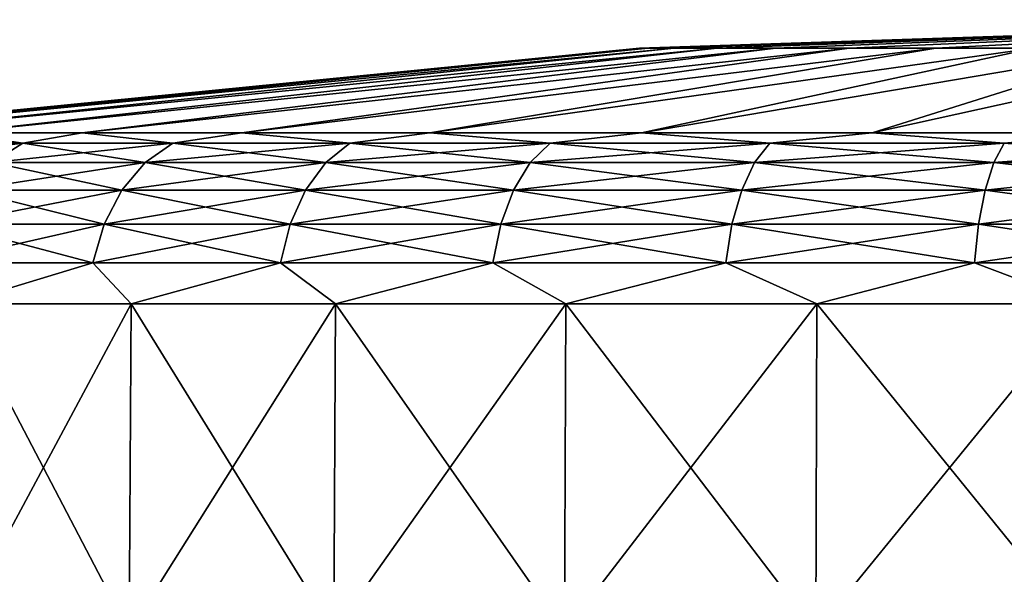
# Model space of a CAD drawing. Header units: millimetres. Extents: x -147 to 182, y -41 to 41.
# Tile 165 of 256: x -6.81 to -2.27, y 38.87 to 41.42. Entities that reach past the tile are written whole.
import ezdxf

# ---------------------------------------------------------------- set-up
doc = ezdxf.new("R2010")
doc.units = ezdxf.units.MM
doc.header["$LTSCALE"] = 51.403556
for name, color, linetype in [('177', 7, 'CONTINUOUS'), ('178', 7, 'CONTINUOUS'), ('183', 7, 'CONTINUOUS'), ('184', 7, 'CONTINUOUS'), ('185', 7, 'CONTINUOUS'), ('186', 7, 'CONTINUOUS')]:
    doc.layers.add(name, color=color, linetype=linetype)

msp = doc.modelspace()

# ---------------------------------------------------------------- linework, layer by layer
at = {"layer": '177', "color": 7, "linetype": 'CONTINUOUS'}
for points in [[(-6.3023, 38.6026, 5.8477), (-7.0926, 40.1125, 4.8356), (-7.1035, 38.6026, 4.8431), (-6.3023, 38.6026, 5.8477)], [(-6.2927, 40.1125, 5.8387), (-7.0926, 40.1125, 4.8356), (-6.3023, 38.6026, 5.8477), (-6.2927, 40.1125, 5.8387)], [(-5.3604, 38.6026, 6.7217), (-6.2927, 40.1125, 5.8387), (-6.3023, 38.6026, 5.8477), (-5.3604, 38.6026, 6.7217)], [(-5.3522, 40.1125, 6.7114), (-6.2927, 40.1125, 5.8387), (-5.3604, 38.6026, 6.7217), (-5.3522, 40.1125, 6.7114)], [(-4.2987, 38.6026, 7.4455), (-5.3522, 40.1125, 6.7114), (-5.3604, 38.6026, 6.7217), (-4.2987, 38.6026, 7.4455)], [(-4.2921, 40.1125, 7.4341), (-5.3522, 40.1125, 6.7114), (-4.2987, 38.6026, 7.4455), (-4.2921, 40.1125, 7.4341)], [(-3.141, 38.6026, 8.0031), (-4.2921, 40.1125, 7.4341), (-4.2987, 38.6026, 7.4455), (-3.141, 38.6026, 8.0031)], [(-3.1362, 40.1125, 7.9908), (-4.2921, 40.1125, 7.4341), (-3.141, 38.6026, 8.0031), (-3.1362, 40.1125, 7.9908)], [(-1.9131, 38.6026, 8.3818), (-3.1362, 40.1125, 7.9908), (-3.141, 38.6026, 8.0031), (-1.9131, 38.6026, 8.3818)], [(-1.9102, 40.1125, 8.369), (-3.1362, 40.1125, 7.9908), (-1.9131, 38.6026, 8.3818), (-1.9102, 40.1125, 8.369)]]:
    msp.add_3dface(points, dxfattribs=at)
at = {"layer": '178', "color": 7, "linetype": 'CONTINUOUS'}
for points in [[(-7.0926, 40.1125, -4.8356), (-6.2927, 40.1125, -5.8387), (-7.1035, 38.6026, -4.8431), (-7.0926, 40.1125, -4.8356)], [(-7.1035, 38.6026, -4.8431), (-6.2927, 40.1125, -5.8387), (-6.3023, 38.6026, -5.8477), (-7.1035, 38.6026, -4.8431)], [(-6.2927, 40.1125, -5.8387), (-5.3522, 40.1125, -6.7114), (-6.3023, 38.6026, -5.8477), (-6.2927, 40.1125, -5.8387)], [(-6.3023, 38.6026, -5.8477), (-5.3522, 40.1125, -6.7114), (-5.3604, 38.6026, -6.7217), (-6.3023, 38.6026, -5.8477)], [(-5.3522, 40.1125, -6.7114), (-4.2921, 40.1125, -7.4341), (-5.3604, 38.6026, -6.7217), (-5.3522, 40.1125, -6.7114)], [(-5.3604, 38.6026, -6.7217), (-4.2921, 40.1125, -7.4341), (-4.2987, 38.6026, -7.4455), (-5.3604, 38.6026, -6.7217)], [(-4.2921, 40.1125, -7.4341), (-3.1362, 40.1125, -7.9908), (-4.2987, 38.6026, -7.4455), (-4.2921, 40.1125, -7.4341)], [(-4.2987, 38.6026, -7.4455), (-3.1362, 40.1125, -7.9908), (-3.141, 38.6026, -8.0031), (-4.2987, 38.6026, -7.4455)], [(-3.1362, 40.1125, -7.9908), (-1.9102, 40.1125, -8.369), (-3.141, 38.6026, -8.0031), (-3.1362, 40.1125, -7.9908)], [(-3.141, 38.6026, -8.0031), (-1.9102, 40.1125, -8.369), (-1.9131, 38.6026, -8.3818), (-3.141, 38.6026, -8.0031)]]:
    msp.add_3dface(points, dxfattribs=at)
at = {"layer": '183', "color": 7, "linetype": 'CONTINUOUS'}
for points in [[(-3.9533, 41.2892), (-3.9131, 41.2892, 0.5626), (0, 41.4195), (-3.9533, 41.2892)], [(-3.9131, 41.2892, 0.5626), (-3.7932, 41.2892, 1.1138), (0, 41.4195), (-3.9131, 41.2892, 0.5626)], [(-3.7932, 41.2892, 1.1138), (-3.596, 41.2892, 1.6423), (0, 41.4195), (-3.7932, 41.2892, 1.1138)], [(-3.596, 41.2892, 1.6423), (-3.3257, 41.2892, 2.1373), (0, 41.4195), (-3.596, 41.2892, 1.6423)], [(-3.3257, 41.2892, 2.1373), (-2.9877, 41.2892, 2.5889), (0, 41.4195), (-3.3257, 41.2892, 2.1373)], [(-2.9877, 41.2892, 2.5889), (-2.5889, 41.2892, 2.9877), (0, 41.4195), (-2.9877, 41.2892, 2.5889)], [(-2.5889, 41.2892, 2.9877), (-2.1373, 41.2892, 3.3257), (0, 41.4195), (-2.5889, 41.2892, 2.9877)], [(-3.9533, 41.2892), (-7.8894, 40.8986), (-7.8013, 40.8986, 1.1759), (-3.9533, 41.2892)], [(-3.9131, 41.2892, 0.5626), (-3.9533, 41.2892), (-7.8013, 40.8986, 1.1759), (-3.9131, 41.2892, 0.5626)], [(-3.7932, 41.2892, 1.1138), (-3.9131, 41.2892, 0.5626), (-7.8013, 40.8986, 1.1759), (-3.7932, 41.2892, 1.1138)], [(-7.5389, 40.8986, 2.3254), (-3.7932, 41.2892, 1.1138), (-7.8013, 40.8986, 1.1759), (-7.5389, 40.8986, 2.3254)], [(-3.596, 41.2892, 1.6423), (-3.7932, 41.2892, 1.1138), (-7.5389, 40.8986, 2.3254), (-3.596, 41.2892, 1.6423)], [(-7.1081, 40.8986, 3.4231), (-3.596, 41.2892, 1.6423), (-7.5389, 40.8986, 2.3254), (-7.1081, 40.8986, 3.4231)], [(-3.3257, 41.2892, 2.1373), (-3.596, 41.2892, 1.6423), (-7.1081, 40.8986, 3.4231), (-3.3257, 41.2892, 2.1373)], [(-6.5185, 40.8986, 4.4443), (-3.3257, 41.2892, 2.1373), (-7.1081, 40.8986, 3.4231), (-6.5185, 40.8986, 4.4443)], [(-2.9877, 41.2892, 2.5889), (-3.3257, 41.2892, 2.1373), (-6.5185, 40.8986, 4.4443), (-2.9877, 41.2892, 2.5889)], [(-5.7833, 40.8986, 5.3662), (-2.9877, 41.2892, 2.5889), (-6.5185, 40.8986, 4.4443), (-5.7833, 40.8986, 5.3662)], [(-2.5889, 41.2892, 2.9877), (-2.9877, 41.2892, 2.5889), (-5.7833, 40.8986, 5.3662), (-2.5889, 41.2892, 2.9877)], [(-4.919, 40.8986, 6.1682), (-2.5889, 41.2892, 2.9877), (-5.7833, 40.8986, 5.3662), (-4.919, 40.8986, 6.1682)], [(-2.1373, 41.2892, 3.3257), (-2.5889, 41.2892, 2.9877), (-4.919, 40.8986, 6.1682), (-2.1373, 41.2892, 3.3257)], [(-3.9447, 40.8986, 6.8324), (-2.1373, 41.2892, 3.3257), (-4.919, 40.8986, 6.1682), (-3.9447, 40.8986, 6.8324)], [(-1.6423, 41.2892, 3.596), (-2.1373, 41.2892, 3.3257), (-3.9447, 40.8986, 6.8324), (-1.6423, 41.2892, 3.596)], [(-2.8823, 40.8986, 7.344), (-1.6423, 41.2892, 3.596), (-3.9447, 40.8986, 6.8324), (-2.8823, 40.8986, 7.344)], [(-1.1138, 41.2892, 3.7932), (-1.6423, 41.2892, 3.596), (-2.8823, 40.8986, 7.344), (-1.1138, 41.2892, 3.7932)], [(-1.7556, 40.8986, 7.6916), (-1.1138, 41.2892, 3.7932), (-2.8823, 40.8986, 7.344), (-1.7556, 40.8986, 7.6916)]]:
    msp.add_3dface(points, dxfattribs=at)
at = {"layer": '184', "color": 7, "linetype": 'CONTINUOUS'}
for points in [[(-3.9533, 41.2892), (0, 41.4195), (-3.9131, 41.2892, -0.5626), (-3.9533, 41.2892)], [(0, 41.4195), (-3.7932, 41.2892, -1.1138), (-3.9131, 41.2892, -0.5626), (0, 41.4195)], [(0, 41.4195), (-3.596, 41.2892, -1.6423), (-3.7932, 41.2892, -1.1138), (0, 41.4195)], [(0, 41.4195), (-3.3257, 41.2892, -2.1373), (-3.596, 41.2892, -1.6423), (0, 41.4195)], [(0, 41.4195), (-2.9877, 41.2892, -2.5889), (-3.3257, 41.2892, -2.1373), (0, 41.4195)], [(0, 41.4195), (-2.5889, 41.2892, -2.9877), (-2.9877, 41.2892, -2.5889), (0, 41.4195)], [(0, 41.4195), (-2.1373, 41.2892, -3.3257), (-2.5889, 41.2892, -2.9877), (0, 41.4195)], [(-7.8894, 40.8986), (-3.9533, 41.2892), (-3.9131, 41.2892, -0.5626), (-7.8894, 40.8986)], [(-7.8894, 40.8986), (-3.9131, 41.2892, -0.5626), (-7.8013, 40.8986, -1.1759), (-7.8894, 40.8986)], [(-3.9131, 41.2892, -0.5626), (-3.7932, 41.2892, -1.1138), (-7.8013, 40.8986, -1.1759), (-3.9131, 41.2892, -0.5626)], [(-7.8013, 40.8986, -1.1759), (-3.7932, 41.2892, -1.1138), (-7.5389, 40.8986, -2.3254), (-7.8013, 40.8986, -1.1759)], [(-3.7932, 41.2892, -1.1138), (-3.596, 41.2892, -1.6423), (-7.5389, 40.8986, -2.3254), (-3.7932, 41.2892, -1.1138)], [(-7.5389, 40.8986, -2.3254), (-3.596, 41.2892, -1.6423), (-7.1081, 40.8986, -3.4231), (-7.5389, 40.8986, -2.3254)], [(-3.596, 41.2892, -1.6423), (-3.3257, 41.2892, -2.1373), (-7.1081, 40.8986, -3.4231), (-3.596, 41.2892, -1.6423)], [(-7.1081, 40.8986, -3.4231), (-3.3257, 41.2892, -2.1373), (-6.5185, 40.8986, -4.4443), (-7.1081, 40.8986, -3.4231)], [(-3.3257, 41.2892, -2.1373), (-2.9877, 41.2892, -2.5889), (-6.5185, 40.8986, -4.4443), (-3.3257, 41.2892, -2.1373)], [(-6.5185, 40.8986, -4.4443), (-2.9877, 41.2892, -2.5889), (-5.7833, 40.8986, -5.3662), (-6.5185, 40.8986, -4.4443)], [(-2.9877, 41.2892, -2.5889), (-2.5889, 41.2892, -2.9877), (-5.7833, 40.8986, -5.3662), (-2.9877, 41.2892, -2.5889)], [(-5.7833, 40.8986, -5.3662), (-2.5889, 41.2892, -2.9877), (-4.919, 40.8986, -6.1682), (-5.7833, 40.8986, -5.3662)], [(-2.5889, 41.2892, -2.9877), (-2.1373, 41.2892, -3.3257), (-4.919, 40.8986, -6.1682), (-2.5889, 41.2892, -2.9877)], [(-4.919, 40.8986, -6.1682), (-2.1373, 41.2892, -3.3257), (-3.9447, 40.8986, -6.8324), (-4.919, 40.8986, -6.1682)], [(-2.1373, 41.2892, -3.3257), (-1.6423, 41.2892, -3.596), (-3.9447, 40.8986, -6.8324), (-2.1373, 41.2892, -3.3257)], [(-3.9447, 40.8986, -6.8324), (-1.6423, 41.2892, -3.596), (-2.8823, 40.8986, -7.344), (-3.9447, 40.8986, -6.8324)], [(-1.6423, 41.2892, -3.596), (-1.1138, 41.2892, -3.7932), (-2.8823, 40.8986, -7.344), (-1.6423, 41.2892, -3.596)], [(-2.8823, 40.8986, -7.344), (-1.1138, 41.2892, -3.7932), (-1.7556, 40.8986, -7.6916), (-2.8823, 40.8986, -7.344)]]:
    msp.add_3dface(points, dxfattribs=at)
at = {"layer": '185', "color": 7, "linetype": 'CONTINUOUS'}
for points in [[(-6.792, 40.8513, 4.365), (-7.1081, 40.8986, 3.4231), (-7.3441, 40.8513, 3.3539), (-6.792, 40.8513, 4.365)], [(-6.5185, 40.8986, 4.4443), (-7.1081, 40.8986, 3.4231), (-6.792, 40.8513, 4.365), (-6.5185, 40.8986, 4.4443)], [(-6.1017, 40.8513, 5.2871), (-6.5185, 40.8986, 4.4443), (-6.792, 40.8513, 4.365), (-6.1017, 40.8513, 5.2871)], [(-5.7833, 40.8986, 5.3662), (-6.5185, 40.8986, 4.4443), (-6.1017, 40.8513, 5.2871), (-5.7833, 40.8986, 5.3662)], [(-5.2871, 40.8513, 6.1017), (-5.7833, 40.8986, 5.3662), (-6.1017, 40.8513, 5.2871), (-5.2871, 40.8513, 6.1017)], [(-4.919, 40.8986, 6.1682), (-5.7833, 40.8986, 5.3662), (-5.2871, 40.8513, 6.1017), (-4.919, 40.8986, 6.1682)], [(-4.365, 40.8513, 6.792), (-4.919, 40.8986, 6.1682), (-5.2871, 40.8513, 6.1017), (-4.365, 40.8513, 6.792)], [(-3.9447, 40.8986, 6.8324), (-4.919, 40.8986, 6.1682), (-4.365, 40.8513, 6.792), (-3.9447, 40.8986, 6.8324)], [(-3.3539, 40.8513, 7.3441), (-3.9447, 40.8986, 6.8324), (-4.365, 40.8513, 6.792), (-3.3539, 40.8513, 7.3441)], [(-2.8823, 40.8986, 7.344), (-3.9447, 40.8986, 6.8324), (-3.3539, 40.8513, 7.3441), (-2.8823, 40.8986, 7.344)], [(-2.2746, 40.8513, 7.7466), (-2.8823, 40.8986, 7.344), (-3.3539, 40.8513, 7.3441), (-2.2746, 40.8513, 7.7466)], [(-1.7556, 40.8986, 7.6916), (-2.8823, 40.8986, 7.344), (-2.2746, 40.8513, 7.7466), (-1.7556, 40.8986, 7.6916)], [(-1.149, 40.8513, 7.9915), (-1.7556, 40.8986, 7.6916), (-2.2746, 40.8513, 7.7466), (-1.149, 40.8513, 7.9915)], [(-6.792, 40.8513, 4.365), (-7.3441, 40.8513, 3.3539), (-6.9334, 40.7618, 4.4558), (-6.792, 40.8513, 4.365)], [(-6.2287, 40.7618, 5.3972), (-6.792, 40.8513, 4.365), (-6.9334, 40.7618, 4.4558), (-6.2287, 40.7618, 5.3972)], [(-6.1017, 40.8513, 5.2871), (-6.792, 40.8513, 4.365), (-6.2287, 40.7618, 5.3972), (-6.1017, 40.8513, 5.2871)], [(-5.3972, 40.7618, 6.2287), (-6.1017, 40.8513, 5.2871), (-6.2287, 40.7618, 5.3972), (-5.3972, 40.7618, 6.2287)], [(-5.2871, 40.8513, 6.1017), (-6.1017, 40.8513, 5.2871), (-5.3972, 40.7618, 6.2287), (-5.2871, 40.8513, 6.1017)], [(-4.4558, 40.7618, 6.9334), (-5.2871, 40.8513, 6.1017), (-5.3972, 40.7618, 6.2287), (-4.4558, 40.7618, 6.9334)], [(-4.365, 40.8513, 6.792), (-5.2871, 40.8513, 6.1017), (-4.4558, 40.7618, 6.9334), (-4.365, 40.8513, 6.792)], [(-3.4237, 40.7618, 7.497), (-4.365, 40.8513, 6.792), (-4.4558, 40.7618, 6.9334), (-3.4237, 40.7618, 7.497)], [(-3.3539, 40.8513, 7.3441), (-4.365, 40.8513, 6.792), (-3.4237, 40.7618, 7.497), (-3.3539, 40.8513, 7.3441)], [(-2.322, 40.7618, 7.9079), (-3.3539, 40.8513, 7.3441), (-3.4237, 40.7618, 7.497), (-2.322, 40.7618, 7.9079)], [(-2.2746, 40.8513, 7.7466), (-3.3539, 40.8513, 7.3441), (-2.322, 40.7618, 7.9079), (-2.2746, 40.8513, 7.7466)], [(-1.1729, 40.7618, 8.1579), (-2.2746, 40.8513, 7.7466), (-2.322, 40.7618, 7.9079), (-1.1729, 40.7618, 8.1579)], [(-1.149, 40.8513, 7.9915), (-2.2746, 40.8513, 7.7466), (-1.1729, 40.7618, 8.1579), (-1.149, 40.8513, 7.9915)], [(-6.3361, 40.635, 5.4903), (-6.9334, 40.7618, 4.4558), (-7.053, 40.635, 4.5327), (-6.3361, 40.635, 5.4903)], [(-6.2287, 40.7618, 5.3972), (-6.9334, 40.7618, 4.4558), (-6.3361, 40.635, 5.4903), (-6.2287, 40.7618, 5.3972)], [(-5.4903, 40.635, 6.3361), (-6.2287, 40.7618, 5.3972), (-6.3361, 40.635, 5.4903), (-5.4903, 40.635, 6.3361)], [(-5.3972, 40.7618, 6.2287), (-6.2287, 40.7618, 5.3972), (-5.4903, 40.635, 6.3361), (-5.3972, 40.7618, 6.2287)], [(-4.5327, 40.635, 7.053), (-5.3972, 40.7618, 6.2287), (-5.4903, 40.635, 6.3361), (-4.5327, 40.635, 7.053)], [(-4.4558, 40.7618, 6.9334), (-5.3972, 40.7618, 6.2287), (-4.5327, 40.635, 7.053), (-4.4558, 40.7618, 6.9334)], [(-3.4828, 40.635, 7.6263), (-4.4558, 40.7618, 6.9334), (-4.5327, 40.635, 7.053), (-3.4828, 40.635, 7.6263)], [(-3.4237, 40.7618, 7.497), (-4.4558, 40.7618, 6.9334), (-3.4828, 40.635, 7.6263), (-3.4237, 40.7618, 7.497)], [(-2.362, 40.635, 8.0443), (-3.4237, 40.7618, 7.497), (-3.4828, 40.635, 7.6263), (-2.362, 40.635, 8.0443)], [(-2.322, 40.7618, 7.9079), (-3.4237, 40.7618, 7.497), (-2.362, 40.635, 8.0443), (-2.322, 40.7618, 7.9079)], [(-1.1932, 40.635, 8.2986), (-2.322, 40.7618, 7.9079), (-2.362, 40.635, 8.0443), (-1.1932, 40.635, 8.2986)], [(-1.1729, 40.7618, 8.1579), (-2.322, 40.7618, 7.9079), (-1.1932, 40.635, 8.2986), (-1.1729, 40.7618, 8.1579)], [(-6.4179, 40.4783, 5.5611), (-7.053, 40.635, 4.5327), (-7.144, 40.4783, 4.5911), (-6.4179, 40.4783, 5.5611)], [(-6.3361, 40.635, 5.4903), (-7.053, 40.635, 4.5327), (-6.4179, 40.4783, 5.5611), (-6.3361, 40.635, 5.4903)], [(-5.5611, 40.4783, 6.4179), (-6.3361, 40.635, 5.4903), (-6.4179, 40.4783, 5.5611), (-5.5611, 40.4783, 6.4179)], [(-5.4903, 40.635, 6.3361), (-6.3361, 40.635, 5.4903), (-5.5611, 40.4783, 6.4179), (-5.4903, 40.635, 6.3361)], [(-4.5911, 40.4783, 7.144), (-5.4903, 40.635, 6.3361), (-5.5611, 40.4783, 6.4179), (-4.5911, 40.4783, 7.144)], [(-4.5327, 40.635, 7.053), (-5.4903, 40.635, 6.3361), (-4.5911, 40.4783, 7.144), (-4.5327, 40.635, 7.053)], [(-3.5277, 40.4783, 7.7246), (-4.5327, 40.635, 7.053), (-4.5911, 40.4783, 7.144), (-3.5277, 40.4783, 7.7246)], [(-3.4828, 40.635, 7.6263), (-4.5327, 40.635, 7.053), (-3.5277, 40.4783, 7.7246), (-3.4828, 40.635, 7.6263)], [(-2.3925, 40.4783, 8.1481), (-3.4828, 40.635, 7.6263), (-3.5277, 40.4783, 7.7246), (-2.3925, 40.4783, 8.1481)], [(-2.362, 40.635, 8.0443), (-3.4828, 40.635, 7.6263), (-2.3925, 40.4783, 8.1481), (-2.362, 40.635, 8.0443)], [(-1.2085, 40.4783, 8.4056), (-2.362, 40.635, 8.0443), (-2.3925, 40.4783, 8.1481), (-1.2085, 40.4783, 8.4056)], [(-1.1932, 40.635, 8.2986), (-2.362, 40.635, 8.0443), (-1.2085, 40.4783, 8.4056), (-1.1932, 40.635, 8.2986)], [(-6.4693, 40.3005, 5.6057), (-7.144, 40.4783, 4.5911), (-7.2012, 40.3005, 4.6279), (-6.4693, 40.3005, 5.6057)], [(-6.4179, 40.4783, 5.5611), (-7.144, 40.4783, 4.5911), (-6.4693, 40.3005, 5.6057), (-6.4179, 40.4783, 5.5611)], [(-5.6057, 40.3005, 6.4693), (-6.4179, 40.4783, 5.5611), (-6.4693, 40.3005, 5.6057), (-5.6057, 40.3005, 6.4693)], [(-5.5611, 40.4783, 6.4179), (-6.4179, 40.4783, 5.5611), (-5.6057, 40.3005, 6.4693), (-5.5611, 40.4783, 6.4179)], [(-4.6279, 40.3005, 7.2012), (-5.5611, 40.4783, 6.4179), (-5.6057, 40.3005, 6.4693), (-4.6279, 40.3005, 7.2012)], [(-4.5911, 40.4783, 7.144), (-5.5611, 40.4783, 6.4179), (-4.6279, 40.3005, 7.2012), (-4.5911, 40.4783, 7.144)], [(-3.556, 40.3005, 7.7865), (-4.5911, 40.4783, 7.144), (-4.6279, 40.3005, 7.2012), (-3.556, 40.3005, 7.7865)], [(-3.5277, 40.4783, 7.7246), (-4.5911, 40.4783, 7.144), (-3.556, 40.3005, 7.7865), (-3.5277, 40.4783, 7.7246)], [(-2.4117, 40.3005, 8.2134), (-3.5277, 40.4783, 7.7246), (-3.556, 40.3005, 7.7865), (-2.4117, 40.3005, 8.2134)], [(-2.3925, 40.4783, 8.1481), (-3.5277, 40.4783, 7.7246), (-2.4117, 40.3005, 8.2134), (-2.3925, 40.4783, 8.1481)], [(-1.2182, 40.3005, 8.473), (-2.3925, 40.4783, 8.1481), (-2.4117, 40.3005, 8.2134), (-1.2182, 40.3005, 8.473)], [(-1.2085, 40.4783, 8.4056), (-2.3925, 40.4783, 8.1481), (-1.2182, 40.3005, 8.473), (-1.2085, 40.4783, 8.4056)], [(-7.0926, 40.1125, 4.8356), (-6.4693, 40.3005, 5.6057), (-7.2012, 40.3005, 4.6279), (-7.0926, 40.1125, 4.8356)], [(-7.0926, 40.1125, 4.8356), (-6.2927, 40.1125, 5.8387), (-6.4693, 40.3005, 5.6057), (-7.0926, 40.1125, 4.8356)], [(-6.2927, 40.1125, 5.8387), (-5.6057, 40.3005, 6.4693), (-6.4693, 40.3005, 5.6057), (-6.2927, 40.1125, 5.8387)], [(-6.2927, 40.1125, 5.8387), (-5.3522, 40.1125, 6.7114), (-5.6057, 40.3005, 6.4693), (-6.2927, 40.1125, 5.8387)], [(-5.3522, 40.1125, 6.7114), (-4.6279, 40.3005, 7.2012), (-5.6057, 40.3005, 6.4693), (-5.3522, 40.1125, 6.7114)], [(-5.3522, 40.1125, 6.7114), (-4.2921, 40.1125, 7.4341), (-4.6279, 40.3005, 7.2012), (-5.3522, 40.1125, 6.7114)], [(-4.2921, 40.1125, 7.4341), (-3.556, 40.3005, 7.7865), (-4.6279, 40.3005, 7.2012), (-4.2921, 40.1125, 7.4341)], [(-4.2921, 40.1125, 7.4341), (-3.1362, 40.1125, 7.9908), (-3.556, 40.3005, 7.7865), (-4.2921, 40.1125, 7.4341)], [(-3.1362, 40.1125, 7.9908), (-2.4117, 40.3005, 8.2134), (-3.556, 40.3005, 7.7865), (-3.1362, 40.1125, 7.9908)], [(-3.1362, 40.1125, 7.9908), (-1.9102, 40.1125, 8.369), (-2.4117, 40.3005, 8.2134), (-3.1362, 40.1125, 7.9908)], [(-1.9102, 40.1125, 8.369), (-1.2182, 40.3005, 8.473), (-2.4117, 40.3005, 8.2134), (-1.9102, 40.1125, 8.369)]]:
    msp.add_3dface(points, dxfattribs=at)
at = {"layer": '186', "color": 7, "linetype": 'CONTINUOUS'}
for points in [[(-7.3441, 40.8513, -3.3539), (-7.1081, 40.8986, -3.4231), (-6.792, 40.8513, -4.365), (-7.3441, 40.8513, -3.3539)], [(-7.1081, 40.8986, -3.4231), (-6.5185, 40.8986, -4.4443), (-6.792, 40.8513, -4.365), (-7.1081, 40.8986, -3.4231)], [(-6.792, 40.8513, -4.365), (-6.5185, 40.8986, -4.4443), (-6.1017, 40.8513, -5.2871), (-6.792, 40.8513, -4.365)], [(-6.5185, 40.8986, -4.4443), (-5.7833, 40.8986, -5.3662), (-6.1017, 40.8513, -5.2871), (-6.5185, 40.8986, -4.4443)], [(-6.1017, 40.8513, -5.2871), (-5.7833, 40.8986, -5.3662), (-5.2871, 40.8513, -6.1017), (-6.1017, 40.8513, -5.2871)], [(-5.7833, 40.8986, -5.3662), (-4.919, 40.8986, -6.1682), (-5.2871, 40.8513, -6.1017), (-5.7833, 40.8986, -5.3662)], [(-5.2871, 40.8513, -6.1017), (-4.919, 40.8986, -6.1682), (-4.365, 40.8513, -6.792), (-5.2871, 40.8513, -6.1017)], [(-4.919, 40.8986, -6.1682), (-3.9447, 40.8986, -6.8324), (-4.365, 40.8513, -6.792), (-4.919, 40.8986, -6.1682)], [(-4.365, 40.8513, -6.792), (-3.9447, 40.8986, -6.8324), (-3.3539, 40.8513, -7.3441), (-4.365, 40.8513, -6.792)], [(-3.9447, 40.8986, -6.8324), (-2.8823, 40.8986, -7.344), (-3.3539, 40.8513, -7.3441), (-3.9447, 40.8986, -6.8324)], [(-3.3539, 40.8513, -7.3441), (-2.8823, 40.8986, -7.344), (-2.2746, 40.8513, -7.7466), (-3.3539, 40.8513, -7.3441)], [(-2.8823, 40.8986, -7.344), (-1.7556, 40.8986, -7.6916), (-2.2746, 40.8513, -7.7466), (-2.8823, 40.8986, -7.344)], [(-2.2746, 40.8513, -7.7466), (-1.7556, 40.8986, -7.6916), (-1.149, 40.8513, -7.9915), (-2.2746, 40.8513, -7.7466)], [(-7.3441, 40.8513, -3.3539), (-6.792, 40.8513, -4.365), (-7.497, 40.7618, -3.4237), (-7.3441, 40.8513, -3.3539)], [(-7.497, 40.7618, -3.4237), (-6.792, 40.8513, -4.365), (-6.9334, 40.7618, -4.4558), (-7.497, 40.7618, -3.4237)], [(-6.792, 40.8513, -4.365), (-6.1017, 40.8513, -5.2871), (-6.9334, 40.7618, -4.4558), (-6.792, 40.8513, -4.365)], [(-6.9334, 40.7618, -4.4558), (-6.1017, 40.8513, -5.2871), (-6.2287, 40.7618, -5.3972), (-6.9334, 40.7618, -4.4558)], [(-6.1017, 40.8513, -5.2871), (-5.2871, 40.8513, -6.1017), (-6.2287, 40.7618, -5.3972), (-6.1017, 40.8513, -5.2871)], [(-6.2287, 40.7618, -5.3972), (-5.2871, 40.8513, -6.1017), (-5.3972, 40.7618, -6.2287), (-6.2287, 40.7618, -5.3972)], [(-5.2871, 40.8513, -6.1017), (-4.365, 40.8513, -6.792), (-5.3972, 40.7618, -6.2287), (-5.2871, 40.8513, -6.1017)], [(-5.3972, 40.7618, -6.2287), (-4.365, 40.8513, -6.792), (-4.4558, 40.7618, -6.9334), (-5.3972, 40.7618, -6.2287)], [(-4.365, 40.8513, -6.792), (-3.3539, 40.8513, -7.3441), (-4.4558, 40.7618, -6.9334), (-4.365, 40.8513, -6.792)], [(-4.4558, 40.7618, -6.9334), (-3.3539, 40.8513, -7.3441), (-3.4237, 40.7618, -7.497), (-4.4558, 40.7618, -6.9334)], [(-3.3539, 40.8513, -7.3441), (-2.2746, 40.8513, -7.7466), (-3.4237, 40.7618, -7.497), (-3.3539, 40.8513, -7.3441)], [(-3.4237, 40.7618, -7.497), (-2.2746, 40.8513, -7.7466), (-2.322, 40.7618, -7.9079), (-3.4237, 40.7618, -7.497)], [(-2.2746, 40.8513, -7.7466), (-1.149, 40.8513, -7.9915), (-2.322, 40.7618, -7.9079), (-2.2746, 40.8513, -7.7466)], [(-2.322, 40.7618, -7.9079), (-1.149, 40.8513, -7.9915), (-1.1729, 40.7618, -8.1579), (-2.322, 40.7618, -7.9079)], [(-6.9334, 40.7618, -4.4558), (-6.2287, 40.7618, -5.3972), (-7.053, 40.635, -4.5327), (-6.9334, 40.7618, -4.4558)], [(-7.053, 40.635, -4.5327), (-6.2287, 40.7618, -5.3972), (-6.3361, 40.635, -5.4903), (-7.053, 40.635, -4.5327)], [(-6.2287, 40.7618, -5.3972), (-5.3972, 40.7618, -6.2287), (-6.3361, 40.635, -5.4903), (-6.2287, 40.7618, -5.3972)], [(-6.3361, 40.635, -5.4903), (-5.3972, 40.7618, -6.2287), (-5.4903, 40.635, -6.3361), (-6.3361, 40.635, -5.4903)], [(-5.3972, 40.7618, -6.2287), (-4.4558, 40.7618, -6.9334), (-5.4903, 40.635, -6.3361), (-5.3972, 40.7618, -6.2287)], [(-5.4903, 40.635, -6.3361), (-4.4558, 40.7618, -6.9334), (-4.5327, 40.635, -7.053), (-5.4903, 40.635, -6.3361)], [(-4.4558, 40.7618, -6.9334), (-3.4237, 40.7618, -7.497), (-4.5327, 40.635, -7.053), (-4.4558, 40.7618, -6.9334)], [(-4.5327, 40.635, -7.053), (-3.4237, 40.7618, -7.497), (-3.4828, 40.635, -7.6263), (-4.5327, 40.635, -7.053)], [(-3.4237, 40.7618, -7.497), (-2.322, 40.7618, -7.9079), (-3.4828, 40.635, -7.6263), (-3.4237, 40.7618, -7.497)], [(-3.4828, 40.635, -7.6263), (-2.322, 40.7618, -7.9079), (-2.362, 40.635, -8.0443), (-3.4828, 40.635, -7.6263)], [(-2.322, 40.7618, -7.9079), (-1.1729, 40.7618, -8.1579), (-2.362, 40.635, -8.0443), (-2.322, 40.7618, -7.9079)], [(-2.362, 40.635, -8.0443), (-1.1729, 40.7618, -8.1579), (-1.1932, 40.635, -8.2986), (-2.362, 40.635, -8.0443)], [(-7.053, 40.635, -4.5327), (-6.3361, 40.635, -5.4903), (-7.144, 40.4783, -4.5911), (-7.053, 40.635, -4.5327)], [(-7.144, 40.4783, -4.5911), (-6.3361, 40.635, -5.4903), (-6.4179, 40.4783, -5.5611), (-7.144, 40.4783, -4.5911)], [(-6.3361, 40.635, -5.4903), (-5.4903, 40.635, -6.3361), (-6.4179, 40.4783, -5.5611), (-6.3361, 40.635, -5.4903)], [(-6.4179, 40.4783, -5.5611), (-5.4903, 40.635, -6.3361), (-5.5611, 40.4783, -6.4179), (-6.4179, 40.4783, -5.5611)], [(-5.4903, 40.635, -6.3361), (-4.5327, 40.635, -7.053), (-5.5611, 40.4783, -6.4179), (-5.4903, 40.635, -6.3361)], [(-5.5611, 40.4783, -6.4179), (-4.5327, 40.635, -7.053), (-4.5911, 40.4783, -7.144), (-5.5611, 40.4783, -6.4179)], [(-4.5327, 40.635, -7.053), (-3.4828, 40.635, -7.6263), (-4.5911, 40.4783, -7.144), (-4.5327, 40.635, -7.053)], [(-4.5911, 40.4783, -7.144), (-3.4828, 40.635, -7.6263), (-3.5277, 40.4783, -7.7246), (-4.5911, 40.4783, -7.144)], [(-3.4828, 40.635, -7.6263), (-2.362, 40.635, -8.0443), (-3.5277, 40.4783, -7.7246), (-3.4828, 40.635, -7.6263)], [(-3.5277, 40.4783, -7.7246), (-2.362, 40.635, -8.0443), (-2.3925, 40.4783, -8.1481), (-3.5277, 40.4783, -7.7246)], [(-2.362, 40.635, -8.0443), (-1.1932, 40.635, -8.2986), (-2.3925, 40.4783, -8.1481), (-2.362, 40.635, -8.0443)], [(-2.3925, 40.4783, -8.1481), (-1.1932, 40.635, -8.2986), (-1.2085, 40.4783, -8.4056), (-2.3925, 40.4783, -8.1481)], [(-7.144, 40.4783, -4.5911), (-6.4179, 40.4783, -5.5611), (-7.2012, 40.3005, -4.6279), (-7.144, 40.4783, -4.5911)], [(-7.2012, 40.3005, -4.6279), (-6.4179, 40.4783, -5.5611), (-6.4693, 40.3005, -5.6057), (-7.2012, 40.3005, -4.6279)], [(-6.4179, 40.4783, -5.5611), (-5.5611, 40.4783, -6.4179), (-6.4693, 40.3005, -5.6057), (-6.4179, 40.4783, -5.5611)], [(-6.4693, 40.3005, -5.6057), (-5.5611, 40.4783, -6.4179), (-5.6057, 40.3005, -6.4693), (-6.4693, 40.3005, -5.6057)], [(-5.5611, 40.4783, -6.4179), (-4.5911, 40.4783, -7.144), (-5.6057, 40.3005, -6.4693), (-5.5611, 40.4783, -6.4179)], [(-5.6057, 40.3005, -6.4693), (-4.5911, 40.4783, -7.144), (-4.6279, 40.3005, -7.2012), (-5.6057, 40.3005, -6.4693)], [(-4.5911, 40.4783, -7.144), (-3.5277, 40.4783, -7.7246), (-4.6279, 40.3005, -7.2012), (-4.5911, 40.4783, -7.144)], [(-4.6279, 40.3005, -7.2012), (-3.5277, 40.4783, -7.7246), (-3.556, 40.3005, -7.7865), (-4.6279, 40.3005, -7.2012)], [(-3.5277, 40.4783, -7.7246), (-2.3925, 40.4783, -8.1481), (-3.556, 40.3005, -7.7865), (-3.5277, 40.4783, -7.7246)], [(-3.556, 40.3005, -7.7865), (-2.3925, 40.4783, -8.1481), (-2.4117, 40.3005, -8.2134), (-3.556, 40.3005, -7.7865)], [(-2.3925, 40.4783, -8.1481), (-1.2085, 40.4783, -8.4056), (-2.4117, 40.3005, -8.2134), (-2.3925, 40.4783, -8.1481)], [(-2.4117, 40.3005, -8.2134), (-1.2085, 40.4783, -8.4056), (-1.2182, 40.3005, -8.473), (-2.4117, 40.3005, -8.2134)], [(-7.0926, 40.1125, -4.8356), (-7.2012, 40.3005, -4.6279), (-6.4693, 40.3005, -5.6057), (-7.0926, 40.1125, -4.8356)], [(-6.2927, 40.1125, -5.8387), (-7.0926, 40.1125, -4.8356), (-6.4693, 40.3005, -5.6057), (-6.2927, 40.1125, -5.8387)], [(-6.2927, 40.1125, -5.8387), (-6.4693, 40.3005, -5.6057), (-5.6057, 40.3005, -6.4693), (-6.2927, 40.1125, -5.8387)], [(-5.3522, 40.1125, -6.7114), (-6.2927, 40.1125, -5.8387), (-5.6057, 40.3005, -6.4693), (-5.3522, 40.1125, -6.7114)], [(-5.3522, 40.1125, -6.7114), (-5.6057, 40.3005, -6.4693), (-4.6279, 40.3005, -7.2012), (-5.3522, 40.1125, -6.7114)], [(-4.2921, 40.1125, -7.4341), (-5.3522, 40.1125, -6.7114), (-4.6279, 40.3005, -7.2012), (-4.2921, 40.1125, -7.4341)], [(-4.2921, 40.1125, -7.4341), (-4.6279, 40.3005, -7.2012), (-3.556, 40.3005, -7.7865), (-4.2921, 40.1125, -7.4341)], [(-3.1362, 40.1125, -7.9908), (-4.2921, 40.1125, -7.4341), (-3.556, 40.3005, -7.7865), (-3.1362, 40.1125, -7.9908)], [(-3.1362, 40.1125, -7.9908), (-3.556, 40.3005, -7.7865), (-2.4117, 40.3005, -8.2134), (-3.1362, 40.1125, -7.9908)], [(-1.9102, 40.1125, -8.369), (-3.1362, 40.1125, -7.9908), (-2.4117, 40.3005, -8.2134), (-1.9102, 40.1125, -8.369)], [(-1.9102, 40.1125, -8.369), (-2.4117, 40.3005, -8.2134), (-1.2182, 40.3005, -8.473), (-1.9102, 40.1125, -8.369)]]:
    msp.add_3dface(points, dxfattribs=at)

doc.saveas('drawing.dxf')
